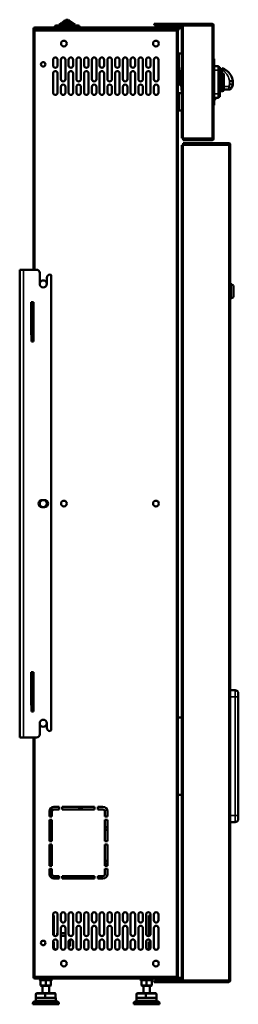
# Model space of a CAD drawing. Header units: millimetres. Extents: x -1106 to 8832, y -1538 to 1985.
# Tile 7 of 42: x 1063 to 1402, y -552 to 972. Entities that reach past the tile are written whole.
import ezdxf

# ---------------------------------------------------------------- set-up
doc = ezdxf.new("R2010")
doc.units = ezdxf.units.MM
doc.layers.add('Видимые тонкие (ГОСТ)', color=7, linetype='Continuous', lineweight=35)
doc.layers.add('Видимый контур (ГОСТ)', color=7, linetype='Continuous', lineweight=50)

msp = doc.modelspace()

# ---------------------------------------------------------------- linework, layer by layer
at = {"layer": 'Видимые тонкие (ГОСТ)'}
for p, q in [((1155.7, 961), (1117.7, 961)), ((1149.2, 964), (1124.2, 964)), ((1146.3, 966), (1127.1, 966)), ((1143.2, 968), (1130.2, 968)), ((1141.1, 970), (1132.3, 970)), ((1286.2, 964.5), (1286.2, 965.5)), ((1286.2, 963.4), (1286.2, 964.4)), ((1304.7, 961), (1304.7, 962)), ((1313.2, 962), (1313.2, 961)), ((1361.2, 962.4), (1316.2, 962.4)), ((1316.2, 788.6), (1316.2, 962.4)), ((1361.2, 788.6), (1361.2, 962.4)), ((1085.7, 958), (1084.7, 958)), ((1086.7, 959), (1086.7, 960)), ((1086.7, 955), (1306.2, 955)), ((1086.7, 585), (1086.7, 955)), ((1305.7, 960), (1305.7, 959)), ((1306.2, 955), (1306.2, -509)), ((1313.2, 959), (1313.2, 960)), ((1363.2, 904.5), (1364.2, 904.5)), ((1312.2, 890.5), (1311.7, 890.5)), ((1312.2, 891), (1312.2, 890.5)), ((1312.2, 890.5), (1313.7, 890.5)), ((1312.2, 870.5), (1312.2, 890.5)), ((1314.2, 892.8), (1313.7, 892.8)), ((1371.2, 894), (1364.2, 894)), ((1371.2, 894), (1372.2, 894)), ((1377.2, 861.5), (1377.2, 889.2)), ((1311.7, 870.5), (1312.2, 870.5)), ((1312.2, 870.5), (1312.2, 870)), ((1313.7, 870.5), (1312.2, 870.5)), ((1388.2, 872.1), (1388.2, 876.5)), ((1314.2, 867.8), (1313.7, 867.8)), ((1371.2, 857), (1364.2, 857)), ((1371.2, 857), (1372.2, 857)), ((1387, 868.5), (1379.2, 868.5)), ((1387, 863.8), (1387, 868.5)), ((1364.2, 846.5), (1363.2, 846.5)), ((1365.7, 848.8), (1364.2, 848.8)), ((1365.7, 851), (1365.7, 848.8)), ((1365.7, 848.8), (1366.2, 848.8)), ((1365.7, 848.3), (1365.7, 848.8)), ((1316.2, 788.6), (1361.2, 788.6)), ((1316.2, 778), (1316.2, -514.5)), ((1387.2, 778), (1316.2, 778)), ((1318.2, 785.5), (1318.2, 786.5)), ((1318.2, 780), (1318.2, 781)), ((1387.2, 780), (1387.2, 781)), ((1387.2, -514.5), (1387.2, 778)), ((1388.2, 779), (1389.2, 779)), ((1069.2, 585), (1069.2, -139)), ((1081.5, 522), (1084.5, 522)), ((1084.5, 476), (1081.5, 476)), ((1081.5, -51), (1084.5, -51)), ((1389.2, -76), (1396.7, -76)), ((1396.7, -76), (1396.7, -66)), ((1396.7, -76), (1401.7, -76)), ((1396.7, -76), (1396.7, -260)), ((1084.5, -97), (1081.5, -97)), ((1086.7, -509), (1086.7, -139)), ((1396.7, -260), (1389.2, -260)), ((1396.7, -260), (1401.7, -260)), ((1396.7, -270), (1396.7, -260)), ((1084.7, -510), (1085.7, -510)), ((1306.2, -509), (1086.7, -509)), ((1086.7, -511), (1086.7, -512)), ((1286.2, -515.5), (1286.2, -516.5)), ((1286.2, -517.5), (1286.2, -516.5)), ((1304.7, -514), (1304.7, -513)), ((1305.7, -511), (1305.7, -512)), ((1313.2, -512), (1313.2, -511)), ((1313.2, -514), (1313.2, -513)), ((1316.2, -514.5), (1387.2, -514.5)), ((1387.2, -517.5), (1387.2, -516.5)), ((1388.2, -515.5), (1389.2, -515.5)), ((1119.9, -547.1), (1087.5, -547.1)), ((1088.2, -536), (1102.6, -536)), ((1088.2, -546.2), (1119.3, -546.2)), ((1102.6, -536), (1118.5, -536)), ((1118.8, -536), (1118.5, -536)), ((1118.5, -536), (1118.5, -542)), ((1275.9, -547.1), (1243.5, -547.1)), ((1244.2, -536), (1258.5, -536)), ((1244.2, -536), (1244.2, -536)), ((1244.2, -546.2), (1275.3, -546.2)), ((1258.5, -536), (1274.5, -536)), ((1274.8, -536), (1274.5, -536)), ((1274.5, -536), (1274.5, -542)), ((1274.8, -536), (1274.8, -536)), ((1123.7, -549.6), (1083.7, -549.6)), ((1084.2, -548.7), (1123.2, -548.7)), ((1279.7, -549.6), (1239.7, -549.6)), ((1240.2, -548.7), (1279.2, -548.7))]:
    msp.add_line(p, q, dxfattribs=at)
for centre, major_axis, ratio, start_param, end_param in [((1387, 868.8), (4.32, -2.51), 0.052208, 4.742691, 6.283185), ((1328.4, 790.6), (0, 4.5), 0.727116, 3.542755, 3.596309), ((1329.1, 790.6), (0, -4.5), 0.727116, 0.401162, 0.454717), ((1331.5, 790.6), (0, -4.5), 0.727116, 0.401162, 0.454717), ((1117.8, -536), (0, 1), 0.656091, 4.712389, 6.283185), ((1273.8, -536), (0, 1), 0.649362, 4.712389, 6.283185)]:
    msp.add_ellipse(centre, major_axis=major_axis, ratio=ratio, start_param=start_param, end_param=end_param, dxfattribs=at)
for points, knots in [([(1376.2, 894.6), (1378.1, 893.5), (1379.8, 892.2), (1382.4, 889.5), (1383.5, 888.2), (1384.4, 886.8), (1385.8, 884.5), (1387, 881.9), (1387.9, 878.3), (1388.1, 877.4), (1388.2, 876.5)], [-3.544175, -3.544175, -3.544175, -3.544175, -2.906736, -2.906736, -2.42923, -2.42923, -2.42923, -1.64024, -1.64024, -1.382098, -1.382098, -1.382098, -1.382098]), ([(1388.2, 872.1), (1388.2, 871.9), (1388.2, 871.7), (1387.9, 870.5), (1387.5, 869.4), (1387, 868.5)], [-0.3612264, -0.3612264, -0.3612264, -0.3612264, -0.3102221, -0.3102221, 0, 0, 0, 0])]:
    msp.add_open_spline(points, degree=3, knots=knots, dxfattribs=at)
at = {"layer": 'Видимый контур (ГОСТ)'}
for p, q in [((1117.7, 960), (1117.7, 961)), ((1119.7, 963), (1153.7, 963)), ((1124.2, 963), (1124.2, 964)), ((1125.2, 965), (1148.2, 965)), ((1127.1, 965), (1127.1, 966)), ((1128.1, 967), (1145.3, 967)), ((1130.2, 967), (1130.2, 968)), ((1131.2, 969), (1142.2, 969)), ((1132.3, 969), (1132.3, 970)), ((1133.3, 971), (1140.1, 971)), ((1135.6, 972), (1137.8, 972)), ((1141.1, 969), (1141.1, 970)), ((1143.2, 967), (1143.2, 968)), ((1146.3, 965), (1146.3, 966)), ((1149.2, 963), (1149.2, 964)), ((1155.7, 960), (1155.7, 961)), ((1271.2, 965.5), (1286.2, 965.5)), ((1271.2, 965.5), (1271.2, 964.5)), ((1286.2, 964.5), (1271.2, 964.5)), ((1272.2, 964.4), (1286.2, 964.4)), ((1272.2, 963.4), (1272.2, 964.4)), ((1286.2, 963.4), (1272.2, 963.4)), ((1286.2, 965.5), (1361.2, 965.5)), ((1361.2, 964.5), (1286.2, 964.5)), ((1286.2, 964.4), (1316.2, 964.4)), ((1316.2, 963.4), (1286.2, 963.4)), ((1299.7, 962), (1304.7, 962)), ((1299.7, 962), (1299.7, 961)), ((1304.7, 961), (1299.7, 961)), ((1304.7, 962), (1313.2, 962)), ((1313.2, 961), (1304.7, 961)), ((1314.2, 788.6), (1314.2, 962.4)), ((1316.2, 962.4), (1314.2, 962.4)), ((1316.2, 964.4), (1361.2, 964.4)), ((1316.2, 964.4), (1316.2, 962.4)), ((1361.2, 962.4), (1361.2, 964.4)), ((1361.2, 962.4), (1363.2, 962.4)), ((1362.2, 962.4), (1362.2, 963.5)), ((1363.2, 963.5), (1363.2, 962.4)), ((1363.2, 962.4), (1363.2, 788.6)), ((1084.7, 958), (1084.7, 957.5)), ((1084.7, 955), (1084.7, 957.5)), ((1084.7, 957.5), (1085.7, 957.5)), ((1084.7, 585), (1084.7, 955)), ((1086.7, 955), (1084.7, 955)), ((1085.7, 957.5), (1085.7, 958)), ((1085.7, 957.5), (1085.7, 955)), ((1305.7, 960), (1086.7, 960)), ((1086.7, 959), (1305.7, 959)), ((1086.7, 957), (1306.2, 957)), ((1086.7, 957), (1086.7, 955)), ((1120.7, 957), (1120.7, 959)), ((1152.7, 957), (1152.7, 959)), ((1305.7, 960), (1308.7, 960)), ((1308.7, 959), (1305.7, 959)), ((1306.2, 957), (1309.2, 957)), ((1306.2, 955), (1306.2, 957)), ((1306.2, 956), (1307.2, 956)), ((1309.2, 956), (1306.2, 956)), ((1308.2, 955), (1306.2, 955)), ((1308.2, 956), (1307.2, 956)), ((1307.2, 955), (1307.2, 956)), ((1308.2, 956), (1308.2, 955)), ((1308.2, 955), (1308.2, -509)), ((1308.7, 959), (1308.7, 960)), ((1308.7, 960), (1313.2, 960)), ((1313.2, 959), (1308.7, 959)), ((1309.2, 956), (1309.2, 957)), ((1309.7, 919.5), (1309.7, 892.5)), ((1314.2, 919.5), (1309.7, 919.5)), ((1115, 901), (1115, 910)), ((1122, 910), (1122, 901)), ((1127, 880), (1127, 910)), ((1134, 910), (1134, 880)), ((1139, 901), (1139, 910)), ((1146, 910), (1146, 901)), ((1151, 880), (1151, 910)), ((1158, 910), (1158, 880)), ((1163, 901), (1163, 910)), ((1170, 910), (1170, 901)), ((1175, 880), (1175, 910)), ((1182, 910), (1182, 880)), ((1187, 901), (1187, 910)), ((1194, 910), (1194, 901)), ((1199, 880), (1199, 910)), ((1206, 910), (1206, 880)), ((1211, 901), (1211, 910)), ((1218, 910), (1218, 901)), ((1223, 880), (1223, 910)), ((1230, 910), (1230, 880)), ((1235, 901), (1235, 910)), ((1242, 910), (1242, 901)), ((1247, 880), (1247, 910)), ((1254, 910), (1254, 880)), ((1259, 901), (1259, 910)), ((1266, 910), (1266, 901)), ((1271, 880), (1271, 910)), ((1278, 910), (1278, 880)), ((1364.2, 911.5), (1363.2, 911.5)), ((1364.2, 911.5), (1364.2, 904.5)), ((1364.2, 846.5), (1364.2, 904.5)), ((1371.2, 900), (1364.2, 900)), ((1371.2, 894), (1371.2, 900)), ((1115, 859), (1115, 889)), ((1122, 889), (1122, 859)), ((1139, 859), (1139, 889)), ((1146, 889), (1146, 859)), ((1163, 859), (1163, 889)), ((1170, 889), (1170, 859)), ((1187, 859), (1187, 889)), ((1194, 889), (1194, 859)), ((1211, 859), (1211, 889)), ((1218, 889), (1218, 859)), ((1235, 859), (1235, 889)), ((1242, 889), (1242, 859)), ((1259, 859), (1259, 889)), ((1266, 889), (1266, 859)), ((1308.2, 898), (1309.7, 898)), ((1310.7, 881.6), (1308.2, 886.4)), ((1309.7, 892.5), (1313.7, 892.5)), ((1311.7, 890.5), (1311.7, 870.5)), ((1313.7, 891), (1312.2, 891)), ((1313.7, 892.8), (1313.7, 897.8)), ((1314.2, 897.8), (1313.7, 897.8)), ((1313.7, 892.8), (1313.7, 867.8)), ((1371.2, 899), (1372.2, 899)), ((1371.2, 894), (1371.2, 857)), ((1372.2, 894), (1372.2, 899)), ((1372.2, 898.3), (1373.2, 898.3)), ((1372.2, 894), (1372.2, 857)), ((1372.2, 886.8), (1373.2, 886.8)), ((1372.2, 884), (1375.2, 884)), ((1373.2, 886.8), (1373.2, 898.3)), ((1375.2, 889.5), (1375.2, 861.5)), ((1375.2, 889.5), (1376.2, 889.5)), ((1376.2, 897), (1376.2, 894.6)), ((1376.2, 889.2), (1376.2, 894.6)), ((1377.2, 889.2), (1376.2, 889.2)), ((1379.2, 887), (1379.2, 863.5)), ((1311.2, 872.7), (1311.2, 879.3)), ((1311.7, 872.7), (1311.2, 872.7)), ((1312.2, 870), (1313.7, 870)), ((1393.2, 876.4), (1393.2, 871.7)), ((1393.2, 871.7), (1393.2, 871.7)), ((1127, 859), (1127, 868)), ((1134, 868), (1134, 859)), ((1151, 859), (1151, 868)), ((1158, 868), (1158, 859)), ((1175, 859), (1175, 868)), ((1182, 868), (1182, 859)), ((1199, 859), (1199, 868)), ((1206, 868), (1206, 859)), ((1223, 859), (1223, 868)), ((1230, 868), (1230, 859)), ((1247, 859), (1247, 868)), ((1254, 868), (1254, 859)), ((1271, 859), (1271, 868)), ((1278, 868), (1278, 859)), ((1313.2, 858.5), (1309.7, 858.5)), ((1309.7, 858.5), (1309.7, 831.5)), ((1313.2, 857.5), (1313.2, 858.5)), ((1314.2, 857.5), (1313.2, 857.5)), ((1313.7, 862.8), (1313.7, 867.8)), ((1314.2, 862.8), (1313.7, 862.8)), ((1371.2, 851), (1371.2, 857)), ((1372.2, 867), (1375.2, 867)), ((1372.2, 864.3), (1373.2, 864.3)), ((1372.2, 852), (1372.2, 857)), ((1373.2, 852.8), (1373.2, 864.3)), ((1375.2, 861.5), (1377.2, 861.5)), ((1379.2, 863.8), (1387, 863.8)), ((1309.7, 853), (1308.2, 853)), ((1363.2, 839.5), (1364.2, 839.5)), ((1371.2, 851), (1364.2, 851)), ((1364.2, 848.3), (1365.7, 848.3)), ((1364.2, 846.5), (1364.2, 839.5)), ((1366.2, 848.8), (1366.2, 851)), ((1371.2, 852), (1372.2, 852)), ((1372.2, 852.8), (1373.2, 852.8)), ((1309.7, 831.5), (1314.2, 831.5)), ((1314.2, 788.6), (1316.2, 788.6)), ((1314.2, -514.5), (1314.2, 778)), ((1314.2, 778), (1316.2, 778)), ((1316.2, 788.6), (1316.2, 786.6)), ((1361.2, 786.6), (1316.2, 786.6)), ((1316.2, 786.5), (1318.2, 786.5)), ((1316.2, 786.5), (1316.2, 785.5)), ((1318.2, 785.5), (1316.2, 785.5)), ((1316.2, 781), (1318.2, 781)), ((1316.2, 781), (1316.2, 780)), ((1318.2, 780), (1316.2, 780)), ((1316.2, 780), (1387.2, 780)), ((1316.2, 780), (1316.2, 778)), ((1318.2, 786.5), (1361.2, 786.5)), ((1361.2, 785.5), (1318.2, 785.5)), ((1387.2, 781), (1318.2, 781)), ((1387.2, 780), (1318.2, 780)), ((1361.2, 786.6), (1361.2, 788.6)), ((1363.2, 788.6), (1361.2, 788.6)), ((1362.2, 787.5), (1362.2, 788.6)), ((1363.2, 788.6), (1363.2, 787.5)), ((1387.2, 778), (1387.2, 780)), ((1387.2, 778), (1389.2, 778)), ((1388.2, 778), (1388.2, 779)), ((1389.2, 779), (1389.2, 778)), ((1389.2, 778), (1389.2, -514.5)), ((1063.2, -139), (1063.2, 585)), ((1069.2, 585), (1063.2, 585)), ((1069.2, 585), (1089.2, 585)), ((1094.2, 563), (1094.2, 580)), ((1105.2, 572.6), (1105.2, 563)), ((1112.2, 575.6), (1112.2, -127)), ((1390.2, 564.2), (1389.2, 564.2)), ((1390.2, 564.2), (1390.2, 539.3)), ((1394.2, 560.7), (1390.2, 562.7)), ((1394.2, 560.7), (1394.2, 542.7)), ((1081.2, 535), (1084.7, 535)), ((1081.2, 484), (1081.2, 535)), ((1084.7, 535), (1084.7, 484)), ((1390.2, 539.3), (1389.2, 539.3)), ((1394.2, 542.7), (1390.2, 540.7)), ((1081.5, 522), (1081.5, 524)), ((1084.5, 524), (1081.5, 524)), ((1081.5, 522), (1081.5, 476)), ((1084.5, 524), (1084.5, 522)), ((1084.5, 476), (1084.5, 522)), ((1081.5, 484), (1081.2, 484)), ((1081.5, 474), (1081.5, 476)), ((1081.5, 474), (1084.5, 474)), ((1084.7, 484), (1084.5, 484)), ((1084.5, 476), (1084.5, 474)), ((1097.7, 228.5), (1101.7, 228.5)), ((1101.7, 217.5), (1097.7, 217.5)), ((1081.2, -38), (1084.7, -38)), ((1081.2, -89), (1081.2, -38)), ((1084.7, -38), (1084.7, -89)), ((1081.5, -51), (1081.5, -49)), ((1084.5, -49), (1081.5, -49)), ((1081.5, -51), (1081.5, -97)), ((1084.5, -49), (1084.5, -51)), ((1084.5, -97), (1084.5, -51)), ((1396.7, -66), (1389.2, -66)), ((1401.7, -71), (1401.7, -76)), ((1401.7, -260), (1401.7, -76)), ((1081.5, -89), (1081.2, -89)), ((1084.7, -89), (1084.5, -89)), ((1081.5, -99), (1081.5, -97)), ((1081.5, -99), (1084.5, -99)), ((1084.5, -97), (1084.5, -99)), ((1094.2, -134), (1094.2, -117)), ((1105.2, -117), (1105.2, -124)), ((1308.2, -108), (1314.2, -108)), ((1063.2, -139), (1069.2, -139)), ((1089.2, -139), (1069.2, -139)), ((1084.7, -509), (1084.7, -139)), ((1314.2, -228), (1308.2, -228)), ((1109.2, -261.5), (1109.2, -253.5)), ((1112.2, -250.5), (1116.2, -250.5)), ((1112.2, -261.5), (1112.2, -250.5)), ((1113.2, -253.5), (1113.2, -261.5)), ((1116.2, -246.5), (1124.2, -246.5)), ((1124.2, -250.5), (1116.2, -250.5)), ((1124.2, -246.5), (1124.2, -250.5)), ((1129.2, -246.5), (1179.2, -246.5)), ((1129.2, -250.5), (1129.2, -246.5)), ((1179.2, -250.5), (1129.2, -250.5)), ((1159.3, -248.5), (1155.3, -248.5)), ((1179.2, -246.5), (1179.2, -250.5)), ((1184.2, -250.5), (1184.2, -246.5)), ((1184.2, -246.5), (1192.2, -246.5)), ((1192.2, -250.5), (1184.2, -250.5)), ((1195.2, -261.5), (1195.2, -253.5)), ((1199.2, -253.5), (1199.2, -261.5)), ((1113.2, -261.5), (1109.2, -261.5)), ((1109.2, -299.5), (1109.2, -266.5)), ((1109.2, -266.5), (1113.2, -266.5)), ((1112.2, -286.5), (1112.2, -266.5)), ((1113.2, -266.5), (1113.2, -299.5)), ((1199.2, -261.5), (1195.2, -261.5)), ((1195.2, -299.5), (1195.2, -266.5)), ((1195.2, -266.5), (1199.2, -266.5)), ((1199.2, -266.5), (1199.2, -299.5)), ((1389.2, -270), (1396.7, -270)), ((1401.7, -260), (1401.7, -265)), ((1113.2, -286.5), (1112.2, -286.5)), ((1113.2, -299.5), (1109.2, -299.5)), ((1109.2, -337.5), (1109.2, -304.5)), ((1109.2, -304.5), (1113.2, -304.5)), ((1112.2, -291.5), (1113.2, -291.5)), ((1112.2, -299.5), (1112.2, -291.5)), ((1112.2, -327.5), (1112.2, -304.5)), ((1113.2, -304.5), (1113.2, -337.5)), ((1199.2, -299.5), (1195.2, -299.5)), ((1195.2, -337.5), (1195.2, -304.5)), ((1195.2, -304.5), (1199.2, -304.5)), ((1199.2, -304.5), (1199.2, -337.5)), ((1113.2, -327.5), (1112.2, -327.5)), ((1112.2, -332.5), (1113.2, -332.5)), ((1112.2, -337.5), (1112.2, -332.5)), ((1113.2, -337.5), (1109.2, -337.5)), ((1109.2, -350.5), (1109.2, -342.5)), ((1109.2, -342.5), (1113.2, -342.5)), ((1112.2, -356.2), (1112.2, -342.5)), ((1113.2, -342.5), (1113.2, -350.5)), ((1199.2, -337.5), (1195.2, -337.5)), ((1195.2, -350.5), (1195.2, -342.5)), ((1195.2, -342.5), (1199.2, -342.5)), ((1199.2, -342.5), (1199.2, -350.5)), ((1116.2, -353.5), (1116.2, -357.5)), ((1116.2, -353.5), (1124.2, -353.5)), ((1124.2, -357.5), (1116.2, -357.5)), ((1124.2, -353.5), (1124.2, -357.5)), ((1129.2, -357.5), (1129.2, -353.5)), ((1129.2, -353.5), (1179.2, -353.5)), ((1179.2, -357.5), (1129.2, -357.5)), ((1179.2, -353.5), (1179.2, -357.5)), ((1184.2, -357.5), (1184.2, -353.5)), ((1184.2, -353.5), (1192.2, -353.5)), ((1192.2, -357.5), (1184.2, -357.5)), ((1115, -443), (1115, -413)), ((1115, -414.5), (1116.2, -414.5)), ((1116.2, -414.5), (1116.2, -445.7)), ((1122, -413), (1122, -443)), ((1127, -422), (1127, -413)), ((1134, -413), (1134, -422)), ((1139, -443), (1139, -413)), ((1146, -413), (1146, -443)), ((1151, -422), (1151, -413)), ((1158, -413), (1158, -422)), ((1163, -443), (1163, -413)), ((1170, -413), (1170, -443)), ((1175, -422), (1175, -413)), ((1182, -413), (1182, -422)), ((1187, -443), (1187, -413)), ((1194, -413), (1194, -443)), ((1199, -422), (1199, -413)), ((1206, -413), (1206, -422)), ((1211, -443), (1211, -413)), ((1218, -413), (1218, -443)), ((1223, -422), (1223, -413)), ((1230, -413), (1230, -422)), ((1235, -443), (1235, -413)), ((1242, -413), (1242, -443)), ((1247, -422), (1247, -413)), ((1254, -413), (1254, -422)), ((1259, -443), (1259, -413)), ((1263.2, -446.4), (1263.2, -414.5)), ((1263.2, -414.5), (1266, -414.5)), ((1266, -413), (1266, -443)), ((1271, -422), (1271, -413)), ((1278, -413), (1278, -422)), ((1127, -464), (1127, -434)), ((1134, -434), (1134, -464)), ((1151, -464), (1151, -434)), ((1158, -434), (1158, -464)), ((1175, -464), (1175, -434)), ((1182, -434), (1182, -464)), ((1199, -464), (1199, -434)), ((1206, -434), (1206, -464)), ((1223, -464), (1223, -434)), ((1230, -434), (1230, -464)), ((1247, -464), (1247, -434)), ((1254, -434), (1254, -464)), ((1271, -464), (1271, -434)), ((1278, -434), (1278, -464)), ((1115, -464), (1115, -455)), ((1115, -455.5), (1116.2, -455.5)), ((1116.2, -455.5), (1116.2, -464)), ((1121.2, -445.2), (1121.2, -442)), ((1121.2, -442), (1122, -442)), ((1122, -455), (1122, -464)), ((1127, -442), (1134, -442)), ((1134, -446), (1127, -446)), ((1139, -464), (1139, -455)), ((1141.2, -451.7), (1141.2, -462)), ((1146, -455), (1146, -464)), ((1163, -464), (1163, -455)), ((1170, -455), (1170, -464)), ((1187, -464), (1187, -455)), ((1194, -455), (1194, -464)), ((1211, -464), (1211, -455)), ((1218, -455), (1218, -464)), ((1235, -464), (1235, -455)), ((1242, -455), (1242, -464)), ((1259, -464), (1259, -455)), ((1263.2, -455.5), (1266, -455.5)), ((1263.2, -464), (1263.2, -455.5)), ((1266, -455), (1266, -464)), ((1119.2, -467), (1120.3, -467)), ((1141.2, -462), (1139, -462)), ((1140.7, -467), (1144.3, -467)), ((1152.7, -467), (1156.3, -467)), ((1164.7, -467), (1167.7, -467)), ((1167.7, -467), (1167.7, -467.3)), ((1176.7, -467), (1180.3, -467)), ((1188.7, -467), (1192.3, -467)), ((1200.7, -467), (1204.3, -467)), ((1212.7, -467), (1216.3, -467)), ((1212.7, -467), (1212.7, -467)), ((1224.7, -467), (1228.3, -467)), ((1236.7, -467), (1240.3, -467)), ((1084.7, -509), (1086.7, -509)), ((1084.7, -509.5), (1084.7, -509)), ((1085.7, -509.5), (1084.7, -509.5)), ((1084.7, -509.5), (1084.7, -510)), ((1085.7, -509), (1085.7, -509.5)), ((1085.7, -509.5), (1085.7, -510)), ((1086.7, -509), (1086.7, -511)), ((1306.2, -511), (1086.7, -511)), ((1305.7, -511), (1086.7, -511)), ((1086.7, -512), (1305.7, -512)), ((1093.7, -513.5), (1093.7, -512)), ((1093.7, -513.5), (1113.7, -513.5)), ((1094.2, -514), (1093.7, -513.5)), ((1113.2, -514), (1094.2, -514)), ((1096.4, -514), (1095.7, -514.4)), ((1095.7, -514.1), (1095.7, -514)), ((1095.7, -514.1), (1095.7, -514.4)), ((1095.7, -515.1), (1095.7, -514.4)), ((1095.7, -515.1), (1095.7, -522.2)), ((1103.7, -515.1), (1103.7, -522.2)), ((1111, -514), (1111.7, -514.4)), ((1111.7, -514), (1111.7, -514.1)), ((1111.7, -514.1), (1111.7, -514.4)), ((1111.7, -514.4), (1111.7, -515.1)), ((1111.7, -515.1), (1111.7, -522.2)), ((1113.2, -514), (1113.7, -513.5)), ((1113.7, -513.5), (1113.7, -512)), ((1249.7, -513.5), (1249.7, -512)), ((1249.7, -513.5), (1269.7, -513.5)), ((1250.2, -514), (1249.7, -513.5)), ((1269.2, -514), (1250.2, -514)), ((1252.4, -514), (1251.7, -514.4)), ((1251.7, -514.4), (1251.7, -514)), ((1251.7, -515.1), (1251.7, -514.4)), ((1251.7, -515.1), (1251.7, -522.2)), ((1259.7, -515.1), (1259.7, -522.2)), ((1267, -514), (1267.7, -514.4)), ((1267.7, -514), (1267.7, -514.4)), ((1267.7, -514.4), (1267.7, -515.1)), ((1267.7, -515.1), (1267.7, -522.2)), ((1269.2, -514), (1269.7, -513.5)), ((1269.7, -513.5), (1269.7, -512)), ((1271.2, -516.5), (1286.2, -516.5)), ((1271.2, -516.5), (1271.2, -517.5)), ((1286.2, -517.5), (1271.2, -517.5)), ((1286.2, -515.5), (1272.2, -515.5)), ((1272.2, -515.5), (1272.2, -516.5)), ((1272.2, -516.5), (1286.2, -516.5)), ((1286.2, -515.5), (1316.2, -515.5)), ((1387.2, -516.5), (1286.2, -516.5)), ((1316.2, -516.5), (1286.2, -516.5)), ((1286.2, -517.5), (1387.2, -517.5)), ((1299.7, -513), (1304.7, -513)), ((1299.7, -513), (1299.7, -514)), ((1304.7, -514), (1299.7, -514)), ((1304.7, -513), (1313.2, -513)), ((1313.2, -514), (1304.7, -514)), ((1308.7, -512), (1305.7, -512)), ((1306.2, -509), (1308.2, -509)), ((1306.2, -511), (1306.2, -509)), ((1306.2, -510), (1309.2, -510)), ((1307.2, -510), (1306.2, -510)), ((1309.2, -511), (1306.2, -511)), ((1307.2, -510), (1307.2, -509)), ((1307.2, -510), (1308.2, -510)), ((1308.2, -509), (1308.2, -510)), ((1308.7, -512), (1308.7, -511)), ((1313.2, -512), (1308.7, -512)), ((1309.2, -511), (1309.2, -510)), ((1309.2, -511), (1313.2, -511)), ((1316.2, -514.5), (1314.2, -514.5)), ((1316.2, -514.5), (1316.2, -516.5)), ((1387.2, -516.5), (1316.2, -516.5)), ((1387.2, -516.5), (1387.2, -514.5)), ((1389.2, -514.5), (1387.2, -514.5)), ((1388.2, -515.5), (1388.2, -514.5)), ((1389.2, -514.5), (1389.2, -515.5)), ((1095.7, -522.9), (1095.7, -522.2)), ((1096.4, -523.3), (1095.7, -522.9)), ((1096.4, -523.3), (1111, -523.3)), ((1098.7, -535), (1098.7, -523.3)), ((1108.7, -535), (1108.7, -523.3)), ((1111, -523.3), (1111.7, -522.9)), ((1111.7, -522.2), (1111.7, -522.9)), ((1251.7, -522.9), (1251.7, -522.2)), ((1252.4, -523.3), (1251.7, -522.9)), ((1252.4, -523.3), (1267, -523.3)), ((1254.7, -535), (1254.7, -523.3)), ((1264.7, -535), (1264.7, -523.3)), ((1267, -523.3), (1267.7, -522.9)), ((1267.7, -522.2), (1267.7, -522.9)), ((1088.2, -536), (1088.2, -542)), ((1102.6, -542), (1088.2, -542)), ((1088.2, -546.2), (1088.2, -542)), ((1102.7, -535), (1089.6, -535)), ((1102.6, -536), (1102.6, -542)), ((1119.3, -542), (1102.6, -542)), ((1117.8, -535), (1102.7, -535)), ((1118.8, -536), (1118.8, -542)), ((1119.3, -546.2), (1119.3, -542)), ((1244.2, -536), (1244.2, -542)), ((1244.2, -536), (1244.2, -542)), ((1258.5, -542), (1244.2, -542)), ((1244.2, -546.2), (1244.2, -542)), ((1258.6, -535), (1245.6, -535)), ((1245.6, -535), (1245.6, -535)), ((1258.5, -536), (1258.5, -542)), ((1275.3, -542), (1258.5, -542)), ((1273.8, -535), (1258.6, -535)), ((1273.8, -535), (1273.8, -535)), ((1274.8, -536), (1274.8, -542)), ((1274.8, -536), (1274.8, -542)), ((1275.3, -546.2), (1275.3, -542)), ((1083.7, -552), (1083.7, -549.6)), ((1123.7, -552), (1083.7, -552)), ((1123.7, -552), (1123.7, -549.6)), ((1239.7, -552), (1239.7, -549.6)), ((1279.7, -552), (1239.7, -552)), ((1279.7, -552), (1279.7, -549.6))]:
    msp.add_line(p, q, dxfattribs=at)
for centre, radius in [((1131.7, 935), 4.5), ((1274.2, 935), 4.5), ((1099.7, 903), 3.5), ((1099.7, 223), 5.5), ((1131.7, 223), 4.5), ((1274.2, 223), 4.5), ((1099.7, -457), 3.5), ((1131.7, -489), 4.5), ((1274.2, -489), 4.5)]:
    msp.add_circle(centre, radius, dxfattribs=at)
for centre, radius, start, end in [((1119.7, 961), 2, 90, 180), ((1125.2, 964), 1, 90, 180), ((1128.1, 966), 1, 90, 180), ((1131.2, 968), 1, 90, 180), ((1133.3, 970), 1, 90, 180), ((1135.6, 971), 1, 90, 180), ((1137.8, 971), 1, 0, 90), ((1140.1, 970), 1, 0, 90), ((1142.2, 968), 1, 0, 90), ((1145.3, 966), 1, 0, 90), ((1148.2, 964), 1, 0, 90), ((1153.7, 961), 2, 0, 90), ((1313.2, 960.5), 1.5, 48.1897, 90), ((1313.2, 960.5), 0.5, 270, 90), ((1361.2, 963.5), 2, 0, 90), ((1361.2, 963.5), 1, 0, 90), ((1086.7, 958), 2, 90, 180), ((1086.7, 958), 1, 90, 180), ((1088.2, 955), 2, 138.5904, 180), ((1313.2, 960.5), 1.5, 270, 311.8103), ((1118.5, 910), 3.5, 0, 180), ((1118.5, 901), 3.5, 180, 0), ((1130.5, 910), 3.5, 0, 180), ((1142.5, 910), 3.5, 0, 180), ((1142.5, 901), 3.5, 180, 0), ((1154.5, 910), 3.5, 0, 180), ((1166.5, 910), 3.5, 0, 180), ((1166.5, 901), 3.5, 180, 0), ((1178.5, 910), 3.5, 0, 180), ((1190.5, 910), 3.5, 0, 180), ((1190.5, 901), 3.5, 180, 0), ((1202.5, 910), 3.5, 0, 180), ((1214.5, 910), 3.5, 0, 180), ((1214.5, 901), 3.5, 180, 0), ((1226.5, 910), 3.5, 0, 180), ((1238.5, 910), 3.5, 0, 180), ((1238.5, 901), 3.5, 180, 0), ((1250.5, 910), 3.5, 0, 180), ((1262.5, 910), 3.5, 0, 180), ((1262.5, 901), 3.5, 180, 0), ((1274.5, 910), 3.5, 0, 180), ((1118.5, 889), 3.5, 0, 180), ((1142.5, 889), 3.5, 0, 180), ((1166.5, 889), 3.5, 0, 180), ((1190.5, 889), 3.5, 0, 180), ((1214.5, 889), 3.5, 0, 180), ((1238.5, 889), 3.5, 0, 180), ((1262.5, 889), 3.5, 0, 180), ((1313.1, 876.9), 12, 96.523, 113.9797), ((1312.2, 890.5), 0.5, 90, 180), ((1130.5, 880), 3.5, 180, 0), ((1130.5, 868), 3.5, 0, 180), ((1154.5, 880), 3.5, 180, 0), ((1154.5, 868), 3.5, 0, 180), ((1178.5, 880), 3.5, 180, 0), ((1178.5, 868), 3.5, 0, 180), ((1202.5, 880), 3.5, 180, 0), ((1202.5, 868), 3.5, 0, 180), ((1226.5, 880), 3.5, 180, 0), ((1226.5, 868), 3.5, 0, 180), ((1250.5, 880), 3.5, 180, 0), ((1250.5, 868), 3.5, 0, 180), ((1274.5, 880), 3.5, 180, 0), ((1274.5, 868), 3.5, 0, 180), ((1306.2, 879.3), 5, 0, 27.0049), ((1312.2, 870.5), 0.5, 180, 270), ((1118.5, 859), 3.5, 180, 0), ((1130.5, 859), 3.5, 180, 0), ((1142.5, 859), 3.5, 180, 0), ((1154.5, 859), 3.5, 180, 0), ((1166.5, 859), 3.5, 180, 0), ((1178.5, 859), 3.5, 180, 0), ((1190.5, 859), 3.5, 180, 0), ((1202.5, 859), 3.5, 180, 0), ((1214.5, 859), 3.5, 180, 0), ((1226.5, 859), 3.5, 180, 0), ((1238.5, 859), 3.5, 180, 0), ((1250.5, 859), 3.5, 180, 0), ((1262.5, 859), 3.5, 180, 0), ((1274.5, 859), 3.5, 180, 0), ((1377.2, 863.5), 2, 270, 0), ((1387, 868.8), 5, 270, 329.8614), ((1365.7, 848.8), 0.5, 270, 0), ((1364.9, 862.4), 12, 276.523, 287.949), ((1361.2, 787.5), 2, 270, 0), ((1361.2, 787.5), 1, 270, 0), ((1387.2, 779), 2, 0, 90), ((1387.2, 779), 1, 0, 90), ((1089.2, 580), 5, 0, 90), ((1099.7, 563), 5.5, 0, 180), ((1110.2, 572.6), 5, 90, 180), ((1110.2, 575.6), 2, 0, 90), ((1099.7, 563), 5.5, 180, 0), ((1097.7, 223), 5.5, 90, 270), ((1101.7, 223), 5.5, 270, 90), ((1396.7, -71), 5, 0, 90), ((1099.7, -117), 5.5, 0, 180), ((1099.7, -117), 5.5, 180, 0), ((1089.2, -134), 5, 270, 0), ((1110.2, -124), 5, 180, 270), ((1110.2, -127), 2, 270, 0), ((1116.2, -253.5), 7, 90, 180), ((1116.2, -253.5), 3, 90, 180), ((1187.7, -251), 32.5, 172.0412, 175.5883), ((1187.7, -251), 28.5, 170.9153, 174.9676), ((1192.2, -253.5), 7, 0, 90), ((1192.2, -253.5), 3, 0, 90), ((1396.7, -265), 5, 270, 0), ((1187.7, -251), 28.5, 285.2689, 293.8097), ((1187.7, -251), 32.5, 283.3522, 290.733), ((1187.7, -361), 32.5, 69.267, 76.6478), ((1187.7, -361), 28.5, 66.1903, 74.7311), ((1116.2, -350.5), 7, 180, 270), ((1116.2, -350.5), 3, 180, 270), ((1192.2, -350.5), 7, 270, 0), ((1192.2, -350.5), 3, 270, 0), ((1187.7, -361), 32.5, 166.6576, 173.8177), ((1187.7, -361), 28.5, 164.7425, 172.9459), ((1118.5, -413), 3.5, 0, 180), ((1130.5, -413), 3.5, 0, 180), ((1142.5, -413), 3.5, 0, 180), ((1154.5, -413), 3.5, 0, 180), ((1166.5, -413), 3.5, 0, 180), ((1178.5, -413), 3.5, 0, 180), ((1190.5, -413), 3.5, 0, 180), ((1202.5, -413), 3.5, 0, 180), ((1214.5, -413), 3.5, 0, 180), ((1226.5, -413), 3.5, 0, 180), ((1238.5, -413), 3.5, 0, 180), ((1250.5, -413), 3.5, 0, 180), ((1262.5, -413), 3.5, 0, 180), ((1274.5, -413), 3.5, 0, 180), ((1130.5, -422), 3.5, 180, 0), ((1154.5, -422), 3.5, 180, 0), ((1178.5, -422), 3.5, 180, 0), ((1202.5, -422), 3.5, 180, 0), ((1226.5, -422), 3.5, 180, 0), ((1250.5, -422), 3.5, 180, 0), ((1274.5, -422), 3.5, 180, 0), ((1130.5, -434), 3.5, 0, 180), ((1154.5, -434), 3.5, 0, 180), ((1178.5, -434), 3.5, 0, 180), ((1202.5, -434), 3.5, 0, 180), ((1226.5, -434), 3.5, 0, 180), ((1250.5, -434), 3.5, 0, 180), ((1274.5, -434), 3.5, 0, 180), ((1118.5, -443), 3.5, 180, 0), ((1118.5, -455), 3.5, 0, 180), ((1142.5, -443), 3.5, 180, 0), ((1142.5, -455), 3.5, 0, 180), ((1134.2, -449), 7, 26.4723, 45.5465), ((1166.5, -443), 3.5, 180, 0), ((1166.5, -455), 3.5, 0, 180), ((1190.5, -443), 3.5, 180, 0), ((1190.5, -455), 3.5, 0, 180), ((1214.5, -443), 3.5, 180, 0), ((1214.5, -455), 3.5, 0, 180), ((1238.5, -443), 3.5, 180, 0), ((1238.5, -455), 3.5, 0, 180), ((1262.5, -443), 3.5, 180, 0), ((1262.5, -455), 3.5, 0, 180), ((1118.5, -464), 3.5, 180, 0), ((1119.2, -464), 3, 180, 270), ((1130.5, -464), 3.5, 180, 0), ((1142.5, -464), 3.5, 180, 0), ((1154.5, -464), 3.5, 180, 0), ((1166.5, -464), 3.5, 180, 0), ((1178.5, -464), 3.5, 180, 0), ((1190.5, -464), 3.5, 180, 0), ((1202.5, -464), 3.5, 180, 0), ((1214.5, -464), 3.5, 180, 0), ((1226.5, -464), 3.5, 180, 0), ((1238.5, -464), 3.5, 180, 0), ((1250.5, -464), 3.5, 180, 0), ((1262.5, -464), 3.5, 180, 0), ((1260.2, -464), 3, 277.8017, 0), ((1274.5, -464), 3.5, 180, 0), ((1086.7, -510), 2, 180, 270), ((1086.7, -510), 1, 180, 270), ((1088.2, -509), 2, 180, 221.4096), ((1313.2, -512.5), 1.5, 48.1897, 90), ((1313.2, -512.5), 0.5, 270, 90), ((1313.2, -512.5), 1.5, 270, 311.8103), ((1387.2, -515.5), 2, 270, 0), ((1387.2, -515.5), 1, 270, 0), ((1098.7, -575), 30, 111.8211, 118.7905), ((1087.2, -546.2), 1, 291.8211, 0), ((1117.8, -536), 1, 0, 90), ((1120.3, -546.2), 1, 180, 248.1789), ((1108.8, -575), 30, 61.2095, 68.1789), ((1254.7, -575), 30, 111.8211, 118.7905), ((1243.2, -546.2), 1, 291.8211, 0), ((1273.8, -536), 1, 0, 90), ((1273.8, -536), 1, 0, 90), ((1276.3, -546.2), 1, 180, 248.1789), ((1264.8, -575), 30, 61.2095, 68.1789), ((1084.7, -549.6), 1, 118.7905, 180), ((1122.7, -549.6), 1, 0, 61.2095), ((1240.7, -549.6), 1, 118.7905, 180), ((1278.7, -549.6), 1, 0, 61.2095)]:
    msp.add_arc(centre, radius, start, end, dxfattribs=at)
for centre, major_axis, ratio, start_param, end_param in [((1330.8, 790.6), (0, 4.5), 0.727116, 3.542755, 3.596309), ((1089.6, -536), (1.41, 0), 0.708831, 1.570796, 3.141593), ((1102.7, -536), (0, -1), 0.098591, 3.141593, 4.712389), ((1245.6, -536), (1.41, 0), 0.7093, 1.570796, 3.141593), ((1245.6, -536), (1.41, 0), 0.709235, 1.570796, 3.141593), ((1258.6, -536), (0, -1), 0.111117, 3.141593, 4.712389)]:
    msp.add_ellipse(centre, major_axis=major_axis, ratio=ratio, start_param=start_param, end_param=end_param, dxfattribs=at)
for points, knots in [([(1393.1, 877.2), (1393.1, 877.3), (1393.1, 877.3), (1392.9, 878.8), (1392.5, 880.2), (1390.9, 884.7), (1389.3, 887.6), (1385.1, 892.2), (1382.8, 894), (1378.9, 896), (1377.6, 896.5), (1376.2, 897)], [-0.008946, -0.008946, -0.008946, -0.008946, 0, 0, 0.442101, 0.442101, 1.432447, 1.432447, 2.307836, 2.307836, 2.740081, 2.740081, 2.740081, 2.740081]), ([(1379.2, 887), (1379.2, 887), (1379.2, 887.1), (1379.2, 887.4), (1379.1, 887.7), (1378.9, 888.2), (1378.7, 888.5), (1378.3, 888.8), (1378.1, 888.9), (1377.7, 889.1), (1377.5, 889.2), (1377.2, 889.2)], [-0.3358132, -0.3358132, -0.3358132, -0.3358132, -0.3202218, -0.3202218, -0.2266468, -0.2266468, -0.1441598, -0.1441598, -0.0702228, -0.0702228, 0, 0, 0, 0]), ([(1388.2, 876.5), (1388.2, 876.5), (1388.2, 876.5), (1388.9, 876.6), (1389.5, 876.6), (1390.7, 876.7), (1391.3, 876.7), (1392.2, 876.7), (1392.6, 876.7), (1393.1, 876.7), (1393.2, 876.6), (1393.2, 876.6)], [-0.0013353, -0.0013353, -0.0013353, -0.0013353, 0, 0, 0.1979026, 0.1979026, 0.3935651, 0.3935651, 0.5887393, 0.5887393, 0.7836299, 0.7836299, 0.7836299, 0.7836299]), ([(1388.2, 872.1), (1388.2, 872.1), (1388.2, 872.1), (1388.6, 872.1), (1388.9, 872), (1389.6, 872), (1389.9, 871.9), (1390.8, 871.9), (1391.3, 871.8), (1392.2, 871.8), (1392.6, 871.7), (1393.1, 871.7), (1393.2, 871.7), (1393.2, 871.7)], [-0.7883422, -0.7883422, -0.7883422, -0.7883422, -0.7871295, -0.7871295, -0.6863503, -0.6863503, -0.585577, -0.585577, -0.3898872, -0.3898872, -0.1947786, -0.1947786, 0, 0, 0, 0]), ([(1391.3, 866.3), (1392, 867.6), (1392.6, 869), (1393.1, 870.9), (1393.2, 871.3), (1393.2, 871.7)], [0, 0, 0, 0, 0.3102221, 0.3102221, 0.3966081, 0.3966081, 0.3966081, 0.3966081]), ([(1393.2, 876.4), (1393.2, 876.4), (1393.2, 876.4), (1393.2, 876.5), (1393.2, 876.5), (1393.2, 876.6)], [-0.00183426, -0.00183426, -0.00183426, -0.00183426, 0, 0, 0.0187506, 0.0187506, 0.0187506, 0.0187506])]:
    msp.add_open_spline(points, degree=3, knots=knots, dxfattribs=at)
for points in [[(1393.2, 876.6), (1393.2, 876.8), (1393.2, 877), (1393.1, 877.2)], [(1393.2, 876.6), (1393.2, 876.6), (1393.2, 876.6), (1393.2, 876.6)], [(1326.9, 786.6), (1326.9, 786.6), (1327, 786.5), (1327, 786.5)], [(1330.6, 786.6), (1330.5, 786.6), (1330.4, 786.5), (1330.4, 786.5)], [(1333, 786.6), (1332.9, 786.6), (1332.9, 786.5), (1332.8, 786.5)]]:
    msp.add_open_spline(points, degree=3, dxfattribs=at)
for points, weights in [([(1096.1, -514), (1095.9, -514.1), (1095.7, -514.1)], [1.01206862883, 1.00629006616, 1]), ([(1103.7, -515.1), (1099.7, -513.8), (1095.7, -515.1)], [1, 1.15470053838, 1]), ([(1111.7, -515.1), (1107.7, -513.8), (1103.7, -515.1)], [1, 1.15470053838, 1]), ([(1111.7, -514.1), (1111.5, -514.1), (1111.4, -514)], [1, 1.00629006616, 1.01206862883]), ([(1259.7, -515.1), (1255.7, -513.8), (1251.7, -515.1)], [1, 1.15470053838, 1]), ([(1267.7, -515.1), (1263.7, -513.8), (1259.7, -515.1)], [1, 1.15470053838, 1]), ([(1095.7, -522.2), (1099.7, -523.5), (1103.7, -522.2)], [1, 1.15470053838, 1]), ([(1103.7, -522.2), (1107.7, -523.5), (1111.7, -522.2)], [1, 1.15470053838, 1]), ([(1251.7, -522.2), (1255.7, -523.5), (1259.7, -522.2)], [1, 1.15470053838, 1]), ([(1259.7, -522.2), (1263.7, -523.5), (1267.7, -522.2)], [1, 1.15470053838, 1])]:
    msp.add_rational_spline(points, weights, degree=2, dxfattribs=at)

doc.saveas('drawing.dxf')
